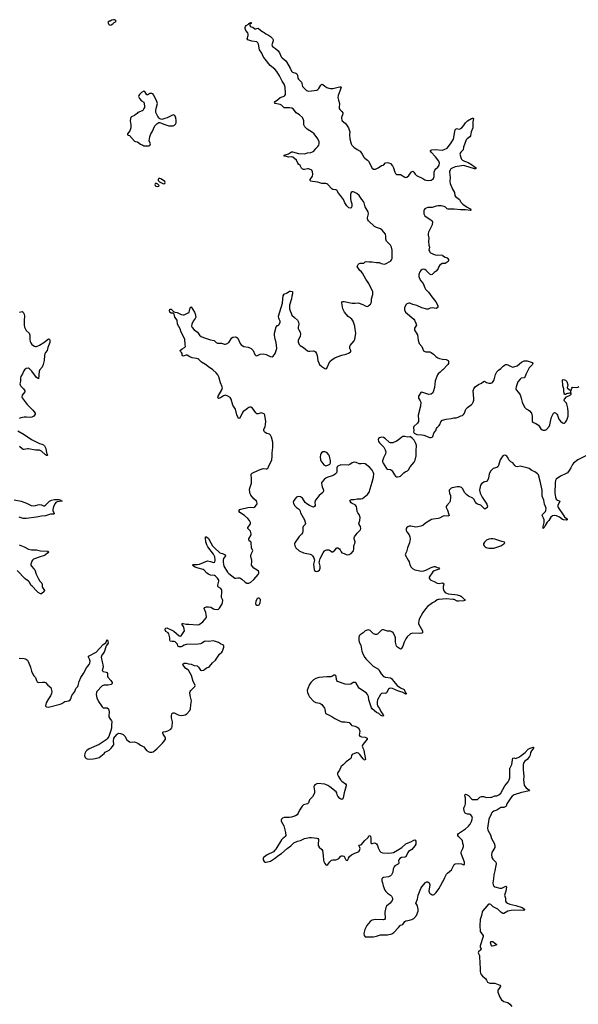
# Model space of a CAD drawing. Header units: inches. Extents: x 2133841 to 2292144, y 758099 to 915581.
# Tile 55 of 80: x 2191639 to 2202682, y 875312 to 894765. Entities that reach past the tile are written whole.
import ezdxf

# ---------------------------------------------------------------- set-up
doc = ezdxf.new("R2010")
doc.units = ezdxf.units.IN
doc.header["$MEASUREMENT"] = 0
for name, color, linetype in [('C1897', 7, 'Continuous'), ('C1898', 7, 'Continuous'), ('C1899', 7, 'Continuous'), ('C2807', 7, 'Continuous'), ('C2808', 7, 'Continuous'), ('C2809', 7, 'Continuous')]:
    doc.layers.add(name, color=color, linetype=linetype)

msp = doc.modelspace()

# ---------------------------------------------------------------- linework, layer by layer
at = {"layer": 'C1897', "color": 6, "elevation": 300}
msp.add_lwpolyline([(2197989, 880000), (2197963, 879937), (2197927, 879890), (2197921, 879870), (2197922, 879850), (2197939, 879810), (2197980, 879750), (2198010, 879720), (2198082, 879670), (2198093, 879650), (2198095, 879630), (2198052, 879490), (2198035, 879390), (2198030, 879375), (2198010, 879359), (2197990, 879363), (2197970, 879377), (2197930, 879424), (2197915, 879450), (2197907, 879490), (2197896, 879510), (2197770, 879611), (2197730, 879638), (2197670, 879661), (2197532, 879672), (2197510, 879669), (2197473, 879650), (2197459, 879630), (2197454, 879610), (2197466, 879530), (2197464, 879490), (2197458, 879470), (2197425, 879410), (2197371, 879349), (2197346, 879290), (2197330, 879270), (2197249, 879251), (2197222, 879230), (2197167, 879150), (2197147, 879090), (2197124, 879056), (2197090, 879033), (2197010, 879009), (2196970, 879004), (2196910, 879006), (2196870, 879000), (2196833, 878987), (2196813, 878970), (2196806, 878950), (2196809, 878930), (2196861, 878841), (2196895, 878710), (2196898, 878650), (2196890, 878630), (2196870, 878610), (2196846, 878594), (2196817, 878563), (2196703, 878377), (2196685, 878355), (2196653, 878327), (2196530, 878264), (2196476, 878224), (2196461, 878210), (2196452, 878190), (2196450, 878170), (2196470, 878133), (2196490, 878122), (2196510, 878120), (2196597, 878143), (2196678, 878190), (2196761, 878259), (2196812, 878290), (2196927, 878390), (2196999, 878441), (2197037, 878483), (2197060, 878500), (2197130, 878534), (2197190, 878549), (2197270, 878586), (2197370, 878605), (2197410, 878606), (2197510, 878595), (2197530, 878589), (2197546, 878570), (2197548, 878550), (2197536, 878490), (2197538, 878450), (2197557, 878417), (2197610, 878370), (2197622, 878350), (2197636, 878250), (2197643, 878163), (2197650, 878131), (2197670, 878091), (2197690, 878071), (2197710, 878062), (2197730, 878073), (2197772, 878130), (2197803, 878157), (2197830, 878168), (2197890, 878167), (2197910, 878174), (2197945, 878195), (2197990, 878237), (2198010, 878246), (2198030, 878247), (2198050, 878238), (2198062, 878222), (2198085, 878165), (2198090, 878159), (2198110, 878156), (2198130, 878174), (2198141, 878199), (2198161, 878230), (2198196, 878264), (2198250, 878295), (2198330, 878324), (2198350, 878340), (2198366, 878370), (2198368, 878390), (2198366, 878410), (2198346, 878450), (2198350, 878459), (2198390, 878461), (2198459, 878550), (2198519, 878601), (2198550, 878646), (2198570, 878638), (2198572, 878632), (2198582, 878582), (2198582, 878510), (2198590, 878491), (2198610, 878491), (2198650, 878501), (2198670, 878498), (2198690, 878484), (2198710, 878453), (2198725, 878405), (2198757, 878337), (2198777, 878317), (2198810, 878306), (2198922, 878298), (2198990, 878302), (2199030, 878313), (2199110, 878356), (2199195, 878410), (2199274, 878486), (2199385, 878530), (2199430, 878556), (2199450, 878559), (2199455, 878556), (2199470, 878536), (2199473, 878510), (2199467, 878473), (2199450, 878441), (2199388, 878372), (2199322, 878330), (2199309, 878310), (2199271, 878229), (2199250, 878217), (2199187, 878210), (2199153, 878190), (2199134, 878170), (2199126, 878150), (2199131, 878110), (2199126, 878090), (2199106, 878074), (2199057, 878050), (2199039, 878030), (2199024, 877990), (2199014, 877926), (2198990, 877873), (2198971, 877850), (2198930, 877832), (2198830, 877816), (2198814, 877806), (2198801, 877790), (2198798, 877770), (2198801, 877750), (2198814, 877710), (2198825, 877650), (2198860, 877570), (2198880, 877540), (2198909, 877509), (2198966, 877470), (2198987, 877450), (2199010, 877410), (2199010, 877384), (2198999, 877361), (2198961, 877310), (2198890, 877250), (2198876, 877224), (2198860, 877130), (2198862, 877010), (2198853, 876990), (2198830, 876979), (2198670, 876986), (2198608, 876972), (2198570, 876950), (2198500, 876870), (2198462, 876790), (2198443, 876710), (2198447, 876670), (2198470, 876647), (2198490, 876643), (2198630, 876645), (2198690, 876656), (2198770, 876682), (2198910, 876685), (2198995, 876705), (2199038, 876730), (2199130, 876830), (2199159, 876870), (2199170, 876879), (2199210, 876891), (2199250, 876947), (2199270, 876963), (2199310, 876967), (2199390, 876988), (2199429, 877010), (2199481, 877070), (2199514, 877150), (2199516, 877190), (2199505, 877250), (2199498, 877270), (2199473, 877310), (2199502, 877390), (2199517, 877470), (2199570, 877599), (2199590, 877635), (2199662, 877718), (2199690, 877732), (2199710, 877732), (2199734, 877714), (2199743, 877690), (2199744, 877670), (2199730, 877550), (2199735, 877530), (2199750, 877501), (2199770, 877486), (2199790, 877478), (2199810, 877477), (2199830, 877484), (2199870, 877523), (2199925, 877595), (2200000, 877725)], dxfattribs=at)
at = {"layer": 'C1898', "color": 6, "elevation": 300}
for points in [[(2191630, 882152), (2191730, 882146), (2191756, 882136), (2191790, 882109), (2191805, 882085), (2191852, 881972), (2191875, 881895), (2191904, 881824), (2191919, 881799), (2191948, 881768), (2191968, 881708), (2191983, 881683), (2192010, 881671), (2192090, 881678), (2192130, 881674), (2192147, 881667), (2192197, 881617), (2192253, 881573), (2192274, 881490), (2192270, 881450), (2192251, 881409), (2192208, 881350), (2192159, 881270), (2192150, 881210), (2192157, 881197), (2192170, 881187), (2192210, 881184), (2192438, 881242), (2192470, 881254), (2192530, 881293), (2192610, 881309), (2192634, 881326), (2192648, 881350), (2192669, 881411), (2192726, 881494), (2192747, 881553), (2192785, 881590), (2192798, 881610), (2192816, 881690), (2192845, 881770), (2192902, 881850), (2192961, 881959), (2193010, 882023), (2193025, 882050), (2193030, 882090), (2193020, 882130), (2193001, 882170), (2193002, 882190), (2193150, 882268), (2193290, 882421), (2193343, 882457), (2193370, 882519), (2193381, 882490), (2193385, 882450), (2193376, 882430), (2193346, 882394), (2193312, 882268), (2193264, 882210), (2193251, 882170), (2193287, 881987), (2193288, 881970), (2193272, 881910), (2193289, 881889), (2193350, 881875), (2193365, 881865), (2193374, 881850), (2193373, 881793), (2193378, 881778), (2193440, 881710), (2193464, 881670), (2193466, 881650), (2193444, 881630), (2193390, 881615), (2193310, 881618), (2193270, 881607), (2193162, 881490), (2193154, 881470), (2193152, 881430), (2193163, 881370), (2193195, 881295), (2193269, 881189), (2193290, 881173), (2193367, 881167), (2193394, 881150), (2193406, 881090), (2193400, 881010), (2193404, 880990), (2193419, 880959), (2193456, 880916), (2193461, 880901), (2193452, 880830), (2193452, 880770), (2193440, 880720), (2193398, 880602), (2193370, 880556), (2193350, 880536), (2193213, 880447), (2193010, 880359), (2192967, 880330), (2192947, 880310), (2192927, 880270), (2192922, 880230), (2192931, 880191), (2192951, 880170), (2192970, 880163), (2193010, 880158), (2193090, 880161), (2193130, 880166), (2193210, 880188), (2193309, 880270), (2193330, 880293), (2193410, 880334), (2193450, 880371), (2193495, 880430), (2193499, 880450), (2193493, 880510), (2193501, 880570), (2193556, 880644), (2193570, 880657), (2193590, 880666), (2193630, 880665), (2193670, 880651), (2193683, 880643), (2193718, 880610), (2193757, 880537), (2193810, 880498), (2193830, 880494), (2193910, 880496), (2193973, 880470), (2194029, 880429), (2194090, 880396), (2194114, 880374), (2194147, 880330), (2194190, 880302), (2194210, 880295), (2194250, 880293), (2194277, 880303), (2194310, 880324), (2194350, 880358), (2194462, 880470), (2194495, 880510), (2194520, 880550), (2194522, 880570), (2194516, 880590), (2194475, 880650), (2194467, 880670), (2194469, 880691), (2194483, 880697), (2194530, 880703), (2194570, 880713), (2194624, 880750), (2194646, 880774), (2194656, 880804), (2194662, 880890), (2194643, 880970), (2194642, 881010), (2194649, 881051), (2194658, 881062), (2194670, 881074), (2194690, 881070), (2194770, 881031), (2194797, 881023), (2194830, 881020), (2194877, 881023), (2194910, 881033), (2194940, 881050), (2195000, 881120), (2195014, 881150), (2195021, 881230), (2195036, 881310), (2195010, 881415), (2195004, 881470), (2195010, 881490), (2195024, 881510), (2195099, 881590), (2195107, 881610), (2195104, 881630), (2195069, 881689), (2195033, 881810), (2195010, 881857), (2194973, 881913), (2194925, 881950), (2194886, 881990), (2194870, 882010), (2194863, 882030), (2194889, 882050), (2194927, 882053), (2194978, 882038), (2195030, 882031), (2195090, 882006), (2195150, 882000), (2195176, 881976), (2195216, 881916), (2195230, 881907), (2195270, 881913), (2195294, 881926), (2195330, 881957), (2195370, 881973), (2195392, 881988), (2195450, 882060), (2195510, 882112), (2195588, 882232), (2195633, 882267), (2195651, 882289), (2195673, 882370), (2195675, 882390), (2195668, 882410), (2195610, 882435), (2195570, 882459), (2195490, 882490), (2195472, 882492), (2195370, 882482), (2195310, 882486), (2195290, 882481), (2195242, 882450), (2195210, 882436), (2195169, 882429), (2194930, 882419), (2194890, 882408), (2194854, 882386), (2194830, 882376), (2194790, 882372), (2194767, 882387), (2194757, 882430), (2194710, 882476), (2194690, 882481), (2194650, 882477), (2194614, 882490), (2194606, 882510), (2194608, 882550), (2194584, 882630), (2194571, 882651), (2194530, 882680), (2194513, 882710), (2194515, 882730), (2194522, 882738), (2194530, 882745), (2194550, 882748), (2194633, 882713), (2194684, 882684), (2194790, 882595), (2194810, 882588), (2194830, 882594), (2194847, 882610), (2194895, 882690), (2194893, 882730), (2194874, 882774), (2194851, 882810), (2194850, 882833), (2194870, 882837), (2194930, 882825), (2194984, 882824), (2195150, 882807), (2195190, 882818), (2195260, 882870), (2195322, 882950), (2195331, 882969), (2195328, 883012), (2195319, 883050), (2195284, 883130), (2195292, 883150), (2195333, 883167), (2195372, 883168), (2195416, 883156), (2195470, 883123), (2195490, 883116), (2195549, 883111), (2195570, 883120), (2195590, 883140), (2195633, 883210), (2195647, 883250), (2195652, 883290), (2195649, 883310), (2195630, 883350), (2195625, 883370), (2195636, 883450), (2195632, 883490), (2195627, 883510), (2195612, 883530), (2195571, 883551), (2195556, 883570), (2195556, 883590), (2195578, 883670), (2195573, 883690), (2195550, 883732), (2195510, 883774), (2195490, 883784), (2195410, 883794), (2195368, 883810), (2195338, 883830), (2195288, 883888), (2195264, 883904), (2195167, 883927), (2195110, 883948), (2195073, 883970), (2195053, 883990), (2195070, 884000), (2195150, 884001), (2195191, 884009), (2195350, 884073), (2195410, 884062), (2195470, 884040), (2195490, 884045), (2195495, 884050), (2195504, 884090), (2195494, 884154), (2195468, 884208), (2195361, 884350), (2195339, 884390), (2195321, 884450), (2195309, 884530), (2195312, 884548), (2195330, 884551), (2195370, 884514), (2195416, 884430), (2195453, 884373), (2195500, 884320), (2195583, 884243), (2195595, 884235), (2195650, 884219), (2195704, 884190), (2195708, 884170), (2195670, 884120), (2195659, 884090), (2195659, 884050), (2195677, 883970), (2195747, 883850), (2195770, 883822), (2195890, 883730), (2195910, 883730), (2195950, 883739), (2195990, 883736), (2196032, 883710), (2196095, 883650), (2196130, 883636), (2196170, 883633), (2196210, 883652), (2196270, 883703), (2196350, 883803), (2196364, 883830), (2196366, 883850), (2196357, 883870), (2196332, 883892), (2196266, 883926), (2196239, 883959), (2196222, 883990), (2196220, 884010), (2196230, 884050), (2196231, 884089), (2196209, 884150), (2196207, 884170), (2196215, 884205), (2196245, 884270), (2196219, 884330), (2196216, 884436), (2196209, 884450), (2196178, 884470), (2196167, 884490), (2196171, 884510), (2196215, 884590), (2196216, 884610), (2196199, 884659), (2196150, 884710), (2196151, 884730), (2196195, 884790), (2196203, 884810), (2196203, 884830), (2196184, 884870), (2196150, 884910), (2196086, 884970), (2195993, 885030), (2195975, 885050), (2195975, 885070), (2195990, 885086), (2196010, 885097), (2196150, 885129), (2196193, 885133), (2196270, 885127), (2196290, 885142), (2196324, 885190), (2196333, 885210), (2196330, 885235), (2196320, 885250), (2196270, 885298), (2196211, 885371), (2196196, 885396), (2196186, 885430), (2196184, 885490), (2196223, 885610), (2196221, 885710), (2196214, 885770), (2196217, 885783), (2196237, 885803), (2196357, 885863), (2196430, 885893), (2196450, 885897), (2196510, 885890), (2196530, 885894), (2196549, 885911), (2196560, 885930), (2196620, 886070), (2196627, 886133), (2196629, 886210), (2196646, 886310), (2196644, 886416), (2196617, 886517), (2196598, 886558), (2196575, 886575), (2196525, 886590), (2196490, 886610), (2196472, 886630), (2196467, 886647), (2196468, 886670), (2196492, 886730), (2196501, 886770), (2196503, 886830), (2196487, 886950), (2196470, 886977), (2196430, 886994), (2196410, 886995), (2196350, 886975), (2196330, 886981), (2196310, 886996), (2196243, 887090), (2196210, 887111), (2196190, 887112), (2196170, 887106), (2196150, 887092), (2196110, 887056), (2196058, 887022), (2196035, 886990), (2195990, 886892), (2195970, 886884), (2195950, 886912), (2195930, 886956), (2195906, 887070), (2195853, 887150), (2195817, 887270), (2195798, 887298), (2195754, 887330), (2195710, 887344), (2195690, 887342), (2195670, 887332), (2195610, 887292), (2195570, 887284), (2195560, 887290), (2195557, 887310), (2195562, 887330), (2195634, 887450), (2195644, 887470), (2195647, 887490), (2195644, 887510), (2195608, 887588), (2195578, 887710), (2195555, 887750), (2195523, 887790), (2195457, 887850), (2195370, 887906), (2195310, 887955), (2195230, 888001), (2195182, 888050), (2195163, 888063), (2195132, 888072), (2195050, 888082), (2195003, 888103), (2194950, 888136), (2194930, 888139), (2194870, 888119), (2194848, 888128), (2194849, 888170), (2194839, 888190), (2194815, 888210), (2194811, 888230), (2194850, 888264), (2194898, 888290), (2194915, 888310), (2194908, 888350), (2194901, 888450), (2194866, 888530), (2194831, 888591), (2194810, 888656), (2194756, 888750), (2194751, 888830), (2194703, 888890), (2194690, 888950), (2194670, 888964), (2194630, 888966), (2194610, 888989), (2194603, 889010), (2194610, 889047), (2194630, 889043), (2194678, 888998), (2194705, 888985), (2194750, 888977), (2194830, 888944), (2194870, 888936), (2194890, 888936), (2194967, 888973), (2194987, 888990), (2194996, 889010), (2195008, 889070), (2195030, 889095), (2195097, 888990), (2195110, 888956), (2195120, 888890), (2195110, 888861), (2195068, 888810), (2195043, 888750), (2195037, 888710), (2195050, 888683), (2195090, 888637), (2195151, 888591), (2195192, 888530), (2195226, 888506), (2195270, 888487), (2195410, 888442), (2195484, 888430), (2195524, 888390), (2195550, 888377), (2195630, 888373), (2195690, 888355), (2195710, 888354), (2195730, 888358), (2195770, 888389), (2195830, 888478), (2195850, 888495), (2195903, 888497), (2195928, 888492), (2195951, 888470), (2195996, 888370), (2196019, 888339), (2196070, 888310), (2196156, 888296), (2196215, 888270), (2196252, 888232), (2196290, 888151), (2196310, 888128), (2196330, 888126), (2196390, 888160), (2196450, 888165), (2196510, 888153), (2196590, 888110), (2196630, 888105), (2196650, 888117), (2196690, 888173), (2196722, 888270), (2196710, 888390), (2196692, 888452), (2196679, 888530), (2196678, 888570), (2196710, 888697), (2196730, 888721), (2196750, 888724), (2196770, 888741), (2196790, 888790), (2196791, 888810), (2196768, 888848), (2196760, 888870), (2196754, 888910), (2196835, 889165), (2196838, 889250), (2196850, 889310), (2196870, 889344), (2196929, 889371), (2196950, 889390), (2196970, 889401), (2196990, 889404), (2197030, 889396), (2197030, 889350), (2197017, 889303), (2197010, 889249), (2196975, 889125), (2196971, 889090), (2196973, 889050), (2196983, 889010), (2197004, 888970), (2197018, 888930), (2197070, 888879), (2197130, 888830), (2197149, 888790), (2197156, 888750), (2197145, 888690), (2197145, 888665), (2197155, 888635), (2197181, 888590), (2197190, 888550), (2197184, 888510), (2197147, 888430), (2197147, 888390), (2197154, 888370), (2197165, 888350), (2197185, 888330), (2197250, 888290), (2197330, 888224), (2197350, 888216), (2197375, 888215), (2197450, 888220), (2197470, 888215), (2197484, 888204), (2197506, 888170), (2197520, 888130), (2197534, 888034), (2197550, 887986), (2197568, 887950), (2197610, 887911), (2197670, 887871), (2197690, 887866), (2197710, 887881), (2197773, 888010), (2197818, 888050), (2197870, 888084), (2197916, 888104), (2198010, 888140), (2198090, 888157), (2198154, 888186), (2198177, 888203), (2198183, 888210), (2198184, 888230), (2198167, 888270), (2198167, 888313), (2198174, 888330), (2198250, 888419), (2198265, 888450), (2198287, 888573), (2198270, 888650), (2198263, 888710), (2198239, 888790), (2198231, 888811), (2198203, 888850), (2198175, 888875), (2198130, 888902), (2198057, 888990), (2198028, 889050), (2198007, 889173), (2198008, 889192), (2198030, 889200), (2198050, 889199), (2198210, 889166), (2198270, 889167), (2198330, 889174), (2198421, 889141), (2198470, 889109), (2198510, 889100), (2198530, 889106), (2198550, 889122), (2198572, 889148), (2198586, 889174), (2198591, 889190), (2198592, 889250), (2198621, 889339), (2198622, 889370), (2198617, 889397), (2198578, 889470), (2198543, 889550), (2198479, 889639), (2198417, 889757), (2198390, 889788), (2198361, 889810), (2198321, 889870), (2198313, 889890), (2198329, 889930), (2198352, 889948), (2198370, 889956), (2198430, 889954), (2198443, 889957), (2198470, 889981), (2198490, 889989), (2198550, 889979), (2198610, 889979), (2198690, 889966), (2198745, 889965), (2198785, 889950), (2198850, 889938), (2198870, 889943), (2198967, 889993), (2198973, 890000)], [(2200000, 889951), (2199990, 889951), (2199943, 889917), (2199922, 889890), (2199912, 889850), (2199901, 889830), (2199870, 889797), (2199830, 889770), (2199790, 889729), (2199770, 889727), (2199750, 889735), (2199677, 889810), (2199650, 889829), (2199630, 889834), (2199592, 889828), (2199568, 889812), (2199550, 889786), (2199532, 889730), (2199527, 889690), (2199540, 889650), (2199570, 889606), (2199618, 889550), (2199646, 889470), (2199662, 889442), (2199721, 889381), (2199784, 889290), (2199863, 889190), (2199895, 889130), (2199903, 889110), (2199904, 889090), (2199891, 889070), (2199870, 889061), (2199790, 889074), (2199754, 889066), (2199712, 889048), (2199690, 889046), (2199590, 889071), (2199490, 889117), (2199410, 889137), (2199350, 889162), (2199330, 889164), (2199290, 889152), (2199279, 889141), (2199269, 889129), (2199248, 889070), (2199247, 889030), (2199268, 888990), (2199429, 888849), (2199446, 888826), (2199473, 888770), (2199483, 888730), (2199454, 888690), (2199445, 888670), (2199445, 888630), (2199500, 888540), (2199515, 888435), (2199526, 888390), (2199536, 888370), (2199589, 888310), (2199624, 888224), (2199647, 888207), (2199670, 888201), (2199730, 888205), (2199750, 888200), (2199770, 888190), (2199816, 888156), (2199863, 888110), (2199903, 888083), (2199938, 888070), (2200000, 888061)], [(2191632, 888988), (2191690, 888997), (2191710, 888990), (2191729, 888949), (2191737, 888910), (2191726, 888830), (2191724, 888730), (2191731, 888690), (2191765, 888625), (2191825, 888570), (2191835, 888555), (2191841, 888530), (2191839, 888450), (2191846, 888406), (2191858, 888378), (2191879, 888350), (2191896, 888336), (2191930, 888314), (2191950, 888308), (2191970, 888310), (2192030, 888337), (2192113, 888387), (2192210, 888458), (2192230, 888456), (2192237, 888430), (2192234, 888390), (2192196, 888290), (2192185, 888230), (2192149, 888191), (2192136, 888164), (2192130, 888130), (2192125, 888030), (2192105, 887955), (2192080, 887900), (2192030, 887841), (2192021, 887819), (2192012, 887668), (2191970, 887694), (2191880, 887820), (2191831, 887870), (2191810, 887878), (2191770, 887873), (2191735, 887850), (2191721, 887830), (2191697, 887770), (2191663, 887717), (2191657, 887690), (2191655, 887630), (2191645, 887590), (2191644, 887570), (2191649, 887550), (2191664, 887524), (2191713, 887470), (2191740, 887430), (2191739, 887410), (2191690, 887346), (2191684, 887310), (2191690, 887294), (2191785, 887165), (2191899, 887050), (2191947, 886990), (2191944, 886970), (2191918, 886930), (2191877, 886910), (2191830, 886904), (2191771, 886911), (2191730, 886910), (2191661, 886899), (2191630, 886887)], [(2200000, 887846), (2199950, 887800), (2199911, 887770), (2199895, 887750), (2199852, 887630), (2199841, 887499), (2199822, 887430), (2199804, 887396), (2199770, 887368), (2199730, 887359), (2199670, 887382), (2199590, 887404), (2199570, 887397), (2199533, 887347), (2199525, 887330), (2199524, 887290), (2199556, 887236), (2199566, 887210), (2199565, 887130), (2199515, 886950), (2199514, 886930), (2199525, 886870), (2199525, 886830), (2199504, 886796), (2199433, 886730), (2199424, 886710), (2199428, 886652), (2199425, 886625), (2199438, 886598), (2199448, 886588), (2199490, 886570), (2199590, 886565), (2199630, 886557), (2199750, 886512), (2199770, 886510), (2199790, 886516), (2199808, 886532), (2199826, 886594), (2199863, 886650), (2199879, 886690), (2199892, 886710), (2199932, 886750), (2199944, 886770), (2199961, 886819), (2199990, 886850), (2200000, 886853)], [(2191602, 886642), (2191730, 886573), (2191870, 886470), (2192030, 886393), (2192079, 886379), (2192107, 886367), (2192126, 886346), (2192155, 886295), (2192170, 886210), (2192181, 886181), (2192191, 886170), (2192190, 886162), (2192183, 886157), (2192170, 886157), (2192150, 886169), (2192070, 886239), (2192030, 886258), (2191950, 886263), (2191810, 886287), (2191790, 886286), (2191730, 886273), (2191710, 886275), (2191686, 886286), (2191635, 886335)], [(2191530, 885281), (2191670, 885255), (2191775, 885215), (2191866, 885170), (2191910, 885162), (2191950, 885166), (2191997, 885183), (2192030, 885186), (2192070, 885178), (2192110, 885163), (2192130, 885161), (2192150, 885173), (2192184, 885210), (2192231, 885250), (2192270, 885271), (2192328, 885288), (2192410, 885288), (2192454, 885270), (2192458, 885258), (2192476, 885250), (2192379, 885241), (2192353, 885227), (2192338, 885210), (2192310, 885150), (2192291, 885090), (2192293, 885070), (2192322, 885010), (2192319, 885001), (2192310, 884994), (2192250, 884999), (2192150, 884963), (2192070, 884959), (2191970, 884936), (2191770, 884909), (2191710, 884910), (2191630, 884937)], [(2200000, 884952), (2199940, 884920), (2199911, 884909), (2199810, 884899), (2199778, 884890), (2199662, 884818), (2199606, 884774), (2199570, 884758), (2199510, 884743), (2199470, 884740), (2199370, 884760), (2199341, 884759), (2199310, 884747), (2199293, 884730), (2199282, 884710), (2199279, 884690), (2199282, 884670), (2199293, 884650), (2199339, 884590), (2199351, 884551), (2199357, 884510), (2199343, 884430), (2199306, 884334), (2199287, 884253), (2199264, 884210), (2199261, 884190), (2199321, 884090), (2199335, 884055), (2199352, 883992), (2199376, 883950), (2199404, 883924), (2199450, 883899), (2199550, 883875), (2199590, 883871), (2199630, 883875), (2199670, 883887), (2199770, 883941), (2199830, 883963), (2199850, 883959), (2199890, 883939), (2199933, 883933), (2199936, 883930), (2199926, 883910), (2199890, 883893), (2199850, 883886), (2199830, 883877), (2199806, 883854), (2199736, 883750), (2199734, 883730), (2199745, 883710), (2199769, 883689), (2199830, 883668), (2199892, 883632), (2199928, 883628), (2199990, 883637), (2200000, 883636)], [(2191630, 884388), (2191730, 884349), (2191810, 884306), (2191870, 884289), (2191970, 884293), (2192050, 884272), (2192188, 884268), (2192204, 884264), (2192211, 884250), (2192196, 884230), (2192150, 884190), (2192130, 884179), (2192044, 884156), (2191913, 884107), (2191895, 884090), (2191882, 884070), (2191863, 884030), (2191859, 884010), (2191862, 883990), (2191872, 883970), (2191919, 883919), (2191935, 883895), (2191965, 883810), (2192010, 883716), (2192039, 883670), (2192079, 883630), (2192086, 883610), (2192083, 883563), (2192087, 883550), (2192126, 883490), (2192123, 883470), (2192070, 883419), (2192050, 883419), (2192002, 883450), (2191970, 883480), (2191893, 883570), (2191856, 883596), (2191830, 883650), (2191815, 883670), (2191750, 883716), (2191590, 883882)], [(2200000, 883317), (2199928, 883312), (2199910, 883310), (2199890, 883301), (2199852, 883268), (2199797, 883243), (2199770, 883225), (2199701, 883170), (2199670, 883135), (2199610, 883050), (2199539, 882921), (2199526, 882890), (2199521, 882850), (2199524, 882830), (2199599, 882690), (2199604, 882670), (2199599, 882650), (2199590, 882643), (2199550, 882640), (2199410, 882647), (2199364, 882630), (2199298, 882570), (2199270, 882533), (2199239, 882470), (2199211, 882389), (2199183, 882337), (2199170, 882330), (2199106, 882366), (2199088, 882388), (2199069, 882470), (2199065, 882550), (2199052, 882592), (2199021, 882650), (2198996, 882670), (2198970, 882682), (2198950, 882687), (2198910, 882687), (2198833, 882713), (2198810, 882713), (2198790, 882704), (2198745, 882655), (2198710, 882627), (2198690, 882616), (2198670, 882616), (2198650, 882622), (2198634, 882634), (2198590, 882681), (2198570, 882695), (2198550, 882707), (2198530, 882710), (2198490, 882700), (2198470, 882690), (2198430, 882650), (2198368, 882612), (2198349, 882590), (2198342, 882558), (2198341, 882510), (2198353, 882470), (2198380, 882410), (2198401, 882290), (2198430, 882223), (2198464, 882164), (2198489, 882130), (2198628, 881990), (2198731, 881931), (2198747, 881910), (2198783, 881843), (2198831, 881791), (2198870, 881773), (2198970, 881761), (2198992, 881752), (2199030, 881696), (2199102, 881610), (2199170, 881562), (2199238, 881530), (2199261, 881481), (2199286, 881450), (2199278, 881442), (2199270, 881441), (2199199, 881479), (2199130, 881496), (2199010, 881553), (2198970, 881561), (2198950, 881555), (2198930, 881538), (2198890, 881466), (2198870, 881455), (2198810, 881457), (2198789, 881451), (2198771, 881430), (2198713, 881330), (2198705, 881290), (2198704, 881244), (2198712, 881210), (2198755, 881155), (2198779, 881099), (2198823, 881030), (2198830, 881010), (2198814, 881006), (2198770, 881028), (2198736, 881056), (2198690, 881076), (2198604, 881150), (2198592, 881172), (2198567, 881247), (2198543, 881330), (2198534, 881394), (2198516, 881436), (2198498, 881458), (2198470, 881481), (2198354, 881554), (2198336, 881576), (2198290, 881657), (2198270, 881672), (2198250, 881673), (2198230, 881668), (2198183, 881637), (2198130, 881628), (2198070, 881639), (2197941, 881681), (2197923, 881690), (2197908, 881708), (2197902, 881730), (2197898, 881790), (2197890, 881805), (2197870, 881817), (2197850, 881814), (2197811, 881789), (2197790, 881782), (2197710, 881783), (2197550, 881767), (2197490, 881751), (2197450, 881726), (2197395, 881670), (2197370, 881630), (2197332, 881550), (2197325, 881510), (2197329, 881470), (2197345, 881425), (2197366, 881386), (2197453, 881293), (2197490, 881278), (2197570, 881260), (2197592, 881252), (2197610, 881237), (2197665, 881165), (2197672, 881150), (2197676, 881090), (2197687, 881067), (2197705, 881050), (2197810, 880997), (2197870, 880956), (2197990, 880901), (2198010, 880893), (2198070, 880896), (2198150, 880880), (2198165, 880870), (2198190, 880833), (2198204, 880824), (2198268, 880808), (2198310, 880790), (2198333, 880773), (2198350, 880750), (2198364, 880710), (2198350, 880630), (2198362, 880610), (2198398, 880598), (2198471, 880590), (2198509, 880570), (2198505, 880550), (2198428, 880450), (2198416, 880430), (2198411, 880410), (2198415, 880390), (2198436, 880356), (2198445, 880330), (2198478, 880150), (2198470, 880137), (2198450, 880144), (2198430, 880160), (2198362, 880250), (2198335, 880275), (2198310, 880282), (2198290, 880279), (2198212, 880250), (2198196, 880230), (2198190, 880190), (2198182, 880170), (2198166, 880154), (2198090, 880104), (2198035, 880045), (2197990, 880003), (2197989, 880000)]]:
    msp.add_lwpolyline(points, dxfattribs=at)
for points in [[(2199250, 886532), (2199210, 886530), (2199190, 886518), (2199122, 886458), (2199090, 886438), (2199013, 886407), (2198970, 886405), (2198948, 886410), (2198866, 886490), (2198831, 886510), (2198790, 886517), (2198750, 886506), (2198730, 886490), (2198724, 886470), (2198732, 886430), (2198750, 886404), (2198840, 886320), (2198866, 886270), (2198876, 886230), (2198873, 886190), (2198829, 886110), (2198809, 886050), (2198810, 886030), (2198821, 886001), (2198890, 885901), (2198910, 885887), (2198970, 885876), (2198990, 885865), (2199010, 885841), (2199047, 885770), (2199070, 885744), (2199090, 885736), (2199110, 885735), (2199150, 885740), (2199170, 885749), (2199231, 885810), (2199261, 885830), (2199308, 885852), (2199328, 885870), (2199355, 885930), (2199436, 886024), (2199458, 886062), (2199479, 886150), (2199476, 886250), (2199480, 886350), (2199471, 886391), (2199440, 886460), (2199400, 886500), (2199362, 886522), (2199350, 886525), (2199310, 886517)], [(2197630, 886229), (2197602, 886210), (2197589, 886190), (2197584, 886170), (2197581, 886130), (2197587, 886070), (2197593, 886050), (2197650, 885972), (2197662, 885962), (2197690, 885953), (2197730, 885962), (2197773, 885987), (2197785, 886010), (2197783, 886050), (2197762, 886142), (2197748, 886168), (2197710, 886212), (2197670, 886229)], [(2198250, 886022), (2198211, 886009), (2198162, 885978), (2198130, 885967), (2197990, 885971), (2197930, 885947), (2197913, 885930), (2197907, 885913), (2197906, 885830), (2197899, 885810), (2197884, 885790), (2197851, 885769), (2197794, 885746), (2197730, 885729), (2197690, 885710), (2197658, 885682), (2197615, 885630), (2197608, 885610), (2197610, 885570), (2197618, 885538), (2197641, 885490), (2197645, 885470), (2197644, 885450), (2197630, 885426), (2197558, 885362), (2197488, 885272), (2197475, 885230), (2197477, 885170), (2197470, 885145), (2197450, 885137), (2197430, 885139), (2197365, 885165), (2197317, 885197), (2197284, 885224), (2197231, 885310), (2197190, 885337), (2197150, 885342), (2197110, 885332), (2197075, 885290), (2197052, 885250), (2197048, 885230), (2197051, 885210), (2197078, 885158), (2197110, 885127), (2197150, 885104), (2197176, 885076), (2197190, 885023), (2197270, 884882), (2197289, 884810), (2197280, 884790), (2197241, 884750), (2197233, 884730), (2197237, 884663), (2197229, 884630), (2197210, 884601), (2197165, 884555), (2197079, 884430), (2197073, 884410), (2197078, 884370), (2197100, 884330), (2197162, 884270), (2197250, 884235), (2197383, 884203), (2197406, 884190), (2197428, 884170), (2197452, 884130), (2197465, 884090), (2197450, 884010), (2197452, 883950), (2197463, 883903), (2197470, 883886), (2197489, 883869), (2197510, 883865), (2197530, 883867), (2197563, 883890), (2197581, 883930), (2197580, 883970), (2197560, 884050), (2197564, 884070), (2197582, 884118), (2197635, 884230), (2197667, 884270), (2197690, 884285), (2197712, 884292), (2197752, 884292), (2197779, 884279), (2197810, 884254), (2197830, 884252), (2197870, 884285), (2197908, 884332), (2197930, 884332), (2197961, 884310), (2197974, 884290), (2197991, 884251), (2198009, 884229), (2198050, 884218), (2198090, 884197), (2198110, 884194), (2198150, 884202), (2198190, 884222), (2198235, 884270), (2198247, 884310), (2198243, 884370), (2198250, 884390), (2198266, 884414), (2198273, 884447), (2198253, 884510), (2198253, 884530), (2198260, 884550), (2198310, 884622), (2198376, 884684), (2198384, 884710), (2198375, 884750), (2198347, 884790), (2198344, 884810), (2198366, 884874), (2198369, 884930), (2198353, 884990), (2198323, 885023), (2198312, 885050), (2198306, 885110), (2198295, 885150), (2198270, 885183), (2198210, 885204), (2198190, 885222), (2198173, 885250), (2198171, 885270), (2198195, 885285), (2198250, 885283), (2198310, 885296), (2198383, 885297), (2198413, 885307), (2198450, 885330), (2198515, 885385), (2198548, 885432), (2198608, 885630), (2198633, 885730), (2198637, 885790), (2198628, 885828), (2198608, 885868), (2198560, 885920), (2198470, 885991), (2198430, 886000), (2198388, 885992), (2198350, 885993), (2198290, 886017)], [(2196350, 883337), (2196332, 883328), (2196325, 883315), (2196308, 883270), (2196301, 883230), (2196310, 883210), (2196330, 883201), (2196350, 883200), (2196370, 883206), (2196387, 883230), (2196394, 883250), (2196400, 883290), (2196398, 883310), (2196381, 883330), (2196370, 883336)]]:
    msp.add_lwpolyline(points, close=True, dxfattribs=at)
at = {"layer": 'C1899', "color": 6, "elevation": 400}
for points in [[(2193490, 894765), (2193463, 894757), (2193430, 894735), (2193405, 894735), (2193392, 894728), (2193382, 894710), (2193385, 894695), (2193403, 894670), (2193430, 894659), (2193450, 894664), (2193479, 894681), (2193509, 894711), (2193546, 894730), (2193538, 894750), (2193510, 894764)], [(2194090, 893353), (2194050, 893329), (2194005, 893290), (2193991, 893270), (2193990, 893250), (2194008, 893210), (2194050, 893159), (2194094, 893134), (2194106, 893066), (2194103, 893030), (2194095, 893010), (2194070, 892974), (2194030, 892949), (2193971, 892929), (2193961, 892910), (2193944, 892896), (2193910, 892874), (2193852, 892848), (2193838, 892830), (2193829, 892810), (2193823, 892770), (2193839, 892690), (2193834, 892626), (2193813, 892567), (2193772, 892510), (2193773, 892493), (2193784, 892484), (2193810, 892478), (2193907, 892367), (2193930, 892357), (2193970, 892351), (2194030, 892303), (2194070, 892283), (2194090, 892275), (2194170, 892271), (2194190, 892271), (2194210, 892278), (2194223, 892310), (2194201, 892370), (2194203, 892410), (2194212, 892450), (2194233, 892507), (2194258, 892550), (2194310, 892670), (2194350, 892710), (2194390, 892731), (2194410, 892731), (2194443, 892723), (2194490, 892701), (2194590, 892668), (2194630, 892665), (2194672, 892668), (2194700, 892681), (2194717, 892703), (2194729, 892730), (2194735, 892770), (2194727, 892830), (2194715, 892855), (2194704, 892870), (2194670, 892886), (2194630, 892869), (2194555, 892825), (2194505, 892815), (2194450, 892795), (2194410, 892808), (2194397, 892817), (2194370, 892855), (2194332, 892930), (2194330, 892969), (2194336, 893010), (2194364, 893110), (2194352, 893150), (2194290, 893275), (2194270, 893299), (2194250, 893305), (2194210, 893304), (2194170, 893281), (2194150, 893282), (2194110, 893349)], [(2194330, 891533), (2194316, 891524), (2194311, 891510), (2194319, 891490), (2194330, 891479), (2194370, 891471), (2194390, 891474), (2194393, 891490), (2194370, 891513)], [(2194410, 891628), (2194392, 891628), (2194381, 891619), (2194374, 891610), (2194379, 891590), (2194402, 891562), (2194470, 891526), (2194490, 891523), (2194510, 891532), (2194514, 891550), (2194507, 891570), (2194484, 891590), (2194430, 891621)]]:
    msp.add_lwpolyline(points, close=True, dxfattribs=at)
at = {"layer": 'C1899', "color": 6, "elevation": 300}
for points in [[(2198973, 890000), (2198990, 890020), (2199001, 890050), (2199005, 890090), (2198999, 890210), (2198991, 890270), (2198970, 890310), (2198907, 890367), (2198889, 890390), (2198878, 890430), (2198880, 890490), (2198868, 890528), (2198803, 890610), (2198770, 890632), (2198690, 890662), (2198650, 890682), (2198534, 890790), (2198519, 890810), (2198514, 890830), (2198515, 890850), (2198536, 890930), (2198529, 890970), (2198470, 891070), (2198448, 891148), (2198437, 891170), (2198401, 891210), (2198366, 891270), (2198350, 891290), (2198303, 891330), (2198250, 891360), (2198230, 891364), (2198210, 891361), (2198192, 891348), (2198179, 891310), (2198176, 891230), (2198185, 891185), (2198205, 891130), (2198207, 891073), (2198190, 891050), (2198170, 891044), (2198148, 891048), (2198130, 891061), (2198107, 891087), (2198067, 891150), (2198042, 891210), (2197982, 891290), (2197939, 891339), (2197910, 891395), (2197890, 891405), (2197830, 891411), (2197810, 891422), (2197730, 891511), (2197710, 891525), (2197690, 891530), (2197609, 891529), (2197530, 891555), (2197426, 891566), (2197394, 891574), (2197382, 891590), (2197382, 891610), (2197425, 891675), (2197436, 891710), (2197430, 891757), (2197411, 891791), (2197370, 891812), (2197350, 891818), (2197330, 891818), (2197270, 891805), (2197247, 891807), (2197220, 891820), (2197209, 891829), (2197182, 891882), (2197150, 891912), (2197138, 891930), (2197109, 891989), (2197038, 892050), (2197014, 892054), (2196951, 892051), (2196910, 892064), (2196865, 892070), (2196870, 892090), (2196950, 892118), (2197010, 892155), (2197030, 892157), (2197150, 892119), (2197270, 892116), (2197330, 892135), (2197397, 892143), (2197430, 892153), (2197452, 892170), (2197490, 892223), (2197530, 892258), (2197550, 892284), (2197559, 892310), (2197556, 892350), (2197532, 892410), (2197457, 892510), (2197430, 892535), (2197324, 892604), (2197274, 892650), (2197255, 892690), (2197256, 892764), (2197252, 892790), (2197229, 892830), (2197170, 892884), (2197107, 892927), (2197050, 892999), (2197017, 893017), (2196970, 893027), (2196890, 893023), (2196870, 893026), (2196814, 893074), (2196790, 893087), (2196690, 893110), (2196675, 893130), (2196687, 893150), (2196738, 893182), (2196790, 893231), (2196850, 893247), (2196870, 893256), (2196883, 893270), (2196892, 893288), (2196895, 893310), (2196887, 893430), (2196865, 893490), (2196826, 893550), (2196776, 893656), (2196722, 893742), (2196685, 893785), (2196590, 893862), (2196490, 893983), (2196450, 894039), (2196424, 894104), (2196381, 894170), (2196362, 894282), (2196349, 894309), (2196325, 894325), (2196230, 894342), (2196150, 894368), (2196133, 894390), (2196157, 894450), (2196157, 894477), (2196146, 894506), (2196109, 894550), (2196099, 894590), (2196099, 894610), (2196104, 894630), (2196119, 894650), (2196163, 894677), (2196170, 894691), (2196198, 894702), (2196210, 894712), (2196214, 894710), (2196212, 894690), (2196198, 894682), (2196191, 894669), (2196191, 894650), (2196201, 894630), (2196210, 894624), (2196250, 894618), (2196290, 894587), (2196310, 894585), (2196330, 894594), (2196350, 894596), (2196396, 894556), (2196443, 894523), (2196470, 894510), (2196503, 894483), (2196558, 894458), (2196595, 894435), (2196636, 894396), (2196648, 894370), (2196650, 894350), (2196626, 894270), (2196635, 894235), (2196698, 894198), (2196750, 894148), (2196774, 894110), (2196811, 894030), (2196828, 894010), (2196900, 893950), (2196916, 893930), (2196987, 893810), (2197014, 893750), (2197031, 893731), (2197101, 893710), (2197116, 893696), (2197128, 893670), (2197135, 893610), (2197148, 893590), (2197192, 893552), (2197209, 893530), (2197216, 893510), (2197220, 893470), (2197230, 893448), (2197309, 893369), (2197330, 893359), (2197356, 893356), (2197510, 893375), (2197530, 893385), (2197550, 893406), (2197590, 893470), (2197610, 893489), (2197630, 893486), (2197673, 893450), (2197708, 893428), (2197750, 893412), (2197786, 893406), (2197830, 893404), (2197935, 893435), (2197970, 893442), (2197990, 893439), (2197994, 893430), (2197975, 893370), (2197932, 893270), (2197930, 893230), (2197938, 893178), (2197959, 893110), (2197953, 893033), (2197955, 893010), (2197965, 892990), (2198010, 892950), (2198025, 892925), (2198026, 892906), (2198003, 892830), (2198000, 892810), (2198004, 892790), (2198016, 892770), (2198070, 892723), (2198099, 892690), (2198137, 892630), (2198155, 892590), (2198164, 892550), (2198159, 892490), (2198163, 892410), (2198194, 892314), (2198207, 892287), (2198243, 892250), (2198310, 892202), (2198368, 892168), (2198410, 892111), (2198440, 892050), (2198459, 892030), (2198512, 891992), (2198531, 891971), (2198610, 891831), (2198630, 891810), (2198650, 891809), (2198670, 891814), (2198723, 891837), (2198790, 891882), (2198830, 891893), (2198870, 891935), (2198910, 891941), (2198939, 891939), (2198970, 891924), (2199010, 891876), (2199030, 891839), (2199056, 891750), (2199070, 891724), (2199090, 891709), (2199170, 891705), (2199250, 891653), (2199270, 891649), (2199290, 891652), (2199330, 891688), (2199383, 891757), (2199410, 891770), (2199430, 891755), (2199455, 891715), (2199482, 891690), (2199608, 891630), (2199650, 891603), (2199670, 891596), (2199730, 891590), (2199770, 891596), (2199790, 891606), (2199818, 891630), (2199835, 891665), (2199834, 891750), (2199846, 891790), (2199864, 891816), (2199905, 891850), (2199920, 891870), (2199930, 891891), (2199936, 891930), (2199922, 891970), (2199859, 892059), (2199770, 892150), (2199759, 892170), (2199762, 892178), (2199772, 892188), (2199787, 892193), (2199850, 892201), (2199990, 892186), (2200000, 892189)], [(2200000, 891082), (2199970, 891087), (2199912, 891088), (2199870, 891083), (2199790, 891056), (2199710, 891053), (2199676, 891044), (2199650, 891028), (2199636, 891010), (2199629, 890990), (2199626, 890954), (2199630, 890930), (2199650, 890890), (2199672, 890870), (2199769, 890809), (2199787, 890790), (2199797, 890770), (2199796, 890710), (2199722, 890570), (2199716, 890544), (2199715, 890510), (2199729, 890450), (2199721, 890390), (2199729, 890310), (2199738, 890270), (2199730, 890211), (2199737, 890190), (2199750, 890170), (2199762, 890162), (2199850, 890120), (2199890, 890114), (2199970, 890121), (2199994, 890114), (2200000, 890109)]]:
    msp.add_lwpolyline(points, dxfattribs=at)
at = {"layer": 'C2807', "color": 6, "elevation": 300}
for points in [[(2200000, 877725), (2200010, 877742), (2200042, 877818), (2200078, 877882), (2200096, 877904), (2200172, 877970), (2200230, 878073), (2200250, 878086), (2200310, 878094), (2200370, 878087), (2200410, 878071), (2200430, 878074), (2200430, 878118), (2200369, 878289), (2200365, 878310), (2200370, 878335), (2200402, 878390), (2200411, 878429), (2200410, 878450), (2200398, 878490), (2200395, 878550), (2200311, 878630), (2200299, 878650), (2200300, 878670), (2200313, 878690), (2200450, 878778), (2200511, 878830), (2200541, 878870), (2200570, 878922), (2200586, 878970), (2200587, 878990), (2200577, 879030), (2200550, 879062), (2200530, 879070), (2200490, 879071), (2200460, 879080), (2200447, 879090), (2200427, 879127), (2200416, 879190), (2200423, 879210), (2200447, 879250), (2200452, 879270), (2200449, 879389), (2200441, 879430), (2200445, 879456), (2200450, 879461), (2200470, 879455), (2200510, 879435), (2200570, 879373), (2200590, 879360), (2200670, 879357), (2200690, 879362), (2200737, 879403), (2200770, 879419), (2200810, 879416), (2200870, 879400), (2200950, 879404), (2200970, 879406), (2201030, 879429), (2201070, 879430), (2201110, 879448), (2201150, 879486), (2201230, 879629), (2201293, 879707), (2201314, 879750), (2201327, 879790), (2201329, 879810), (2201326, 879930), (2201331, 879970), (2201336, 879990), (2201341, 880000)], [(2201591, 880000), (2201589, 879950), (2201604, 879810), (2201599, 879750), (2201610, 879650), (2201616, 879630), (2201648, 879588), (2201704, 879550), (2201718, 879530), (2201562, 879498), (2201411, 879450), (2201376, 879424), (2201350, 879390), (2201271, 879270), (2201258, 879230), (2201250, 879220), (2201210, 879203), (2201150, 879198), (2201070, 879150), (2201010, 879125), (2200988, 879110), (2200969, 879090), (2200958, 879070), (2200910, 878970), (2200888, 878790), (2200896, 878750), (2200943, 878663), (2200964, 878590), (2201017, 878497), (2201033, 878450), (2201032, 878410), (2200975, 878310), (2200964, 878270), (2200972, 878210), (2200990, 878181), (2201050, 878121), (2201057, 878110), (2201059, 878090), (2201043, 878023), (2201034, 877950), (2201012, 877868), (2201007, 877790), (2200994, 877710), (2200998, 877670), (2201010, 877648), (2201032, 877632), (2201130, 877609), (2201170, 877610), (2201250, 877648), (2201261, 877630), (2201247, 877550), (2201226, 877470), (2201240, 877410), (2201245, 877350), (2201255, 877330), (2201285, 877310), (2201330, 877290), (2201450, 877263), (2201570, 877222), (2201592, 877210), (2201615, 877190), (2201618, 877178), (2201626, 877170), (2201595, 877165), (2201430, 877175), (2201353, 877167), (2201290, 877150), (2201210, 877107), (2201190, 877109), (2201150, 877131), (2201090, 877190), (2200999, 877239), (2200950, 877281), (2200930, 877291), (2200910, 877292), (2200897, 877283), (2200875, 877250), (2200790, 877150), (2200780, 877130), (2200770, 877070), (2200744, 876990), (2200738, 876870), (2200745, 876750), (2200752, 876730), (2200799, 876670), (2200799, 876650), (2200745, 876470), (2200744, 876444), (2200747, 876427), (2200759, 876410), (2200757, 876390), (2200709, 876351), (2200702, 876330), (2200724, 876290), (2200728, 876270), (2200732, 876110), (2200741, 876030), (2200740, 875970), (2200746, 875930), (2200761, 875901), (2200790, 875867), (2200850, 875819), (2200870, 875790), (2200890, 875750), (2200901, 875741), (2200934, 875730), (2201030, 875732), (2201133, 875690), (2201143, 875670), (2201135, 875650), (2201090, 875590), (2201088, 875570), (2201093, 875550), (2201132, 875452), (2201161, 875401), (2201211, 875371), (2201290, 875346), (2201330, 875314), (2201367, 875270)]]:
    msp.add_lwpolyline(points, dxfattribs=at)
msp.add_lwpolyline([(2200970, 876459), (2200965, 876465), (2200949, 876530), (2200950, 876551), (2200965, 876556), (2200990, 876550), (2201024, 876524), (2201051, 876510), (2201073, 876490), (2201010, 876466), (2200979, 876459)], close=True, dxfattribs=at)
at = {"layer": 'C2808', "color": 6, "elevation": 300}
for points in [[(2200113, 890000), (2200110, 889990), (2200090, 889972), (2200050, 889950), (2200000, 889951)], [(2200000, 888061), (2200070, 888050), (2200108, 888030), (2200118, 888010), (2200119, 887990), (2200114, 887970), (2200100, 887950), (2200004, 887850), (2200000, 887846)], [(2200000, 886853), (2200070, 886874), (2200170, 886884), (2200218, 886898), (2200270, 886898), (2200310, 886913), (2200361, 886939), (2200392, 886948), (2200415, 886965), (2200431, 886990), (2200450, 887050), (2200463, 887077), (2200490, 887104), (2200570, 887162), (2200590, 887184), (2200604, 887210), (2200615, 887245), (2200617, 887283), (2200604, 887430), (2200614, 887470), (2200640, 887510), (2200710, 887558), (2200770, 887585), (2200810, 887620), (2200830, 887624), (2200870, 887598), (2200910, 887587), (2200950, 887585), (2200970, 887589), (2200983, 887597), (2201002, 887618), (2201019, 887650), (2201046, 887754), (2201072, 887808), (2201101, 887839), (2201150, 887874), (2201198, 887922), (2201222, 887938), (2201250, 887951), (2201270, 887953), (2201290, 887948), (2201353, 887913), (2201390, 887903), (2201410, 887904), (2201470, 887926), (2201558, 888002), (2201610, 888023), (2201670, 888023), (2201750, 888001), (2201771, 887991), (2201781, 887970), (2201773, 887947), (2201712, 887890), (2201644, 887756), (2201630, 887717), (2201612, 887690), (2201550, 887681), (2201530, 887666), (2201487, 887613), (2201453, 887510), (2201445, 887470), (2201452, 887450), (2201500, 887400), (2201533, 887353), (2201553, 887290), (2201569, 887210), (2201615, 887110), (2201650, 887074), (2201690, 887054), (2201715, 887035), (2201756, 886990), (2201771, 886931), (2201769, 886850), (2201772, 886830), (2201793, 886810), (2201844, 886784), (2201892, 886752), (2201941, 886681), (2201970, 886660), (2201990, 886653), (2202030, 886658), (2202050, 886671), (2202107, 886730), (2202120, 886760), (2202134, 886830), (2202155, 886910), (2202190, 886991), (2202210, 887005), (2202230, 886998), (2202260, 886970), (2202273, 886950), (2202300, 886870), (2202330, 886834), (2202370, 886801), (2202390, 886795), (2202410, 886797), (2202430, 886812), (2202453, 886850), (2202480, 886930), (2202483, 887017), (2202476, 887090), (2202457, 887170), (2202448, 887190), (2202411, 887230), (2202400, 887250), (2202408, 887270), (2202447, 887313), (2202518, 887350), (2202543, 887370), (2202536, 887424), (2202552, 887488), (2202570, 887503), (2202650, 887498), (2202670, 887506), (2202690, 887521)], [(2202845, 886155), (2202672, 886068), (2202590, 886001), (2202566, 885974), (2202535, 885910), (2202501, 885859), (2202465, 885815), (2202441, 885799), (2202330, 885750), (2202247, 885690), (2202230, 885658), (2202223, 885617), (2202216, 885410), (2202230, 885330), (2202247, 885290), (2202270, 885271), (2202315, 885250), (2202313, 885230), (2202284, 885190), (2202278, 885170), (2202279, 885150), (2202287, 885127), (2202380, 884980), (2202406, 884946), (2202450, 884910), (2202464, 884890), (2202459, 884881), (2202450, 884879), (2202390, 884884), (2202367, 884890), (2202310, 884934), (2202250, 884961), (2202210, 884969), (2202170, 884960), (2202141, 884939), (2202096, 884870), (2202065, 884835), (2202027, 884773), (2202010, 884734), (2201990, 884712), (2201984, 884730), (2201984, 884750), (2202005, 884830), (2202004, 884884), (2201997, 884917), (2201968, 884970), (2201973, 884990), (2202015, 885026), (2202032, 885048), (2202042, 885070), (2202045, 885110), (2202035, 885150), (2202016, 885196), (2202000, 885270), (2201968, 885350), (2201968, 885470), (2201931, 885650), (2201892, 885772), (2201873, 885793), (2201823, 885830), (2201761, 885861), (2201710, 885896), (2201690, 885905), (2201530, 885946), (2201470, 885931), (2201450, 885937), (2201430, 885956), (2201390, 886008), (2201350, 886030), (2201328, 886050), (2201311, 886071), (2201290, 886115), (2201270, 886144), (2201250, 886158), (2201230, 886163), (2201204, 886156), (2201190, 886147), (2201176, 886130), (2201136, 886070), (2201102, 885958), (2201088, 885932), (2201070, 885918), (2201002, 885898), (2200950, 885850), (2200919, 885790), (2200906, 885710), (2200878, 885650), (2200870, 885643), (2200830, 885635), (2200813, 885627), (2200766, 885594), (2200749, 885571), (2200729, 885471), (2200742, 885410), (2200778, 885330), (2200871, 885191), (2200886, 885154), (2200879, 885130), (2200850, 885103), (2200830, 885104), (2200777, 885157), (2200752, 885172), (2200690, 885194), (2200668, 885208), (2200649, 885230), (2200617, 885290), (2200596, 885310), (2200510, 885351), (2200477, 885377), (2200440, 885420), (2200390, 885500), (2200370, 885520), (2200330, 885533), (2200284, 885536), (2200190, 885517), (2200170, 885508), (2200147, 885490), (2200132, 885470), (2200126, 885450), (2200134, 885414), (2200153, 885367), (2200154, 885330), (2200149, 885250), (2200135, 885225), (2200080, 885170), (2200068, 885150), (2200067, 885130), (2200095, 885075), (2200124, 884990), (2200126, 884970), (2200119, 884961), (2200104, 884956), (2200030, 884961), (2200010, 884957), (2200000, 884952)], [(2200000, 883636), (2200014, 883634), (2200019, 883630), (2200023, 883610), (2200010, 883570), (2200008, 883530), (2200023, 883483), (2200049, 883449), (2200074, 883434), (2200110, 883420), (2200239, 883410), (2200290, 883399), (2200350, 883380), (2200370, 883369), (2200413, 883330), (2200433, 883310), (2200445, 883290), (2200417, 883283), (2200314, 883274), (2200290, 883279), (2200230, 883308), (2200210, 883313), (2200070, 883321), (2200000, 883317)], [(2201341, 880000), (2201366, 880050), (2201378, 880142), (2201390, 880174), (2201410, 880179), (2201450, 880170), (2201517, 880203), (2201553, 880227), (2201631, 880289), (2201690, 880351), (2201730, 880370), (2201790, 880392), (2201795, 880390), (2201799, 880370), (2201757, 880323), (2201735, 880290), (2201730, 880235), (2201717, 880210), (2201670, 880147), (2201627, 880113), (2201608, 880092), (2201596, 880070), (2201593, 880050), (2201591, 880000)]]:
    msp.add_lwpolyline(points, dxfattribs=at)
at = {"layer": 'C2808', "color": 6}
for points, elevation in [([(2202490, 887377), (2202470, 887380), (2202450, 887376), (2202430, 887361), (2202410, 887361), (2202408, 887368), (2202399, 887410), (2202398, 887470), (2202379, 887530), (2202370, 887650), (2202390, 887659), (2202430, 887646), (2202456, 887616), (2202475, 887550), (2202463, 887490), (2202500, 887460), (2202527, 887430), (2202524, 887396), (2202515, 887385)], 300), ([(2200950, 884511), (2200910, 884503), (2200870, 884481), (2200830, 884444), (2200808, 884410), (2200810, 884390), (2200822, 884370), (2200840, 884350), (2200860, 884340), (2200910, 884324), (2200962, 884322), (2201010, 884326), (2201090, 884349), (2201150, 884372), (2201212, 884410), (2201229, 884430), (2201220, 884440), (2201199, 884450), (2201170, 884455), (2201030, 884501), (2200990, 884510)], 400)]:
    msp.add_lwpolyline(points, close=True, dxfattribs=dict(at, elevation=elevation))
at = {"layer": 'C2809', "color": 6, "elevation": 300}
for points in [[(2200000, 892189), (2200030, 892198), (2200090, 892230), (2200155, 892310), (2200217, 892403), (2200241, 892559), (2200250, 892590), (2200258, 892602), (2200270, 892613), (2200330, 892604), (2200370, 892624), (2200412, 892668), (2200449, 892730), (2200490, 892768), (2200570, 892816), (2200590, 892822), (2200599, 892819), (2200607, 892810), (2200599, 892750), (2200600, 892670), (2200595, 892630), (2200566, 892550), (2200548, 892472), (2200536, 892450), (2200487, 892413), (2200466, 892390), (2200415, 892250), (2200403, 892197), (2200359, 892150), (2200346, 892130), (2200343, 892110), (2200364, 892024), (2200370, 892010), (2200390, 891990), (2200430, 891969), (2200470, 891957), (2200502, 891942), (2200590, 891890), (2200622, 891862), (2200671, 891830), (2200650, 891816), (2200630, 891818), (2200437, 891877), (2200410, 891882), (2200370, 891881), (2200250, 891858), (2200190, 891835), (2200164, 891816), (2200146, 891794), (2200137, 891770), (2200136, 891750), (2200151, 891650), (2200145, 891570), (2200149, 891530), (2200194, 891414), (2200232, 891350), (2200243, 891290), (2200257, 891270), (2200330, 891210), (2200361, 891161), (2200399, 891119), (2200482, 891062), (2200544, 891030), (2200560, 891010), (2200557, 891003), (2200550, 890998), (2200451, 891011), (2200350, 891010), (2200230, 891020), (2200110, 891020), (2200090, 891028), (2200059, 891059), (2200030, 891076), (2200000, 891082)], [(2200000, 890109), (2200051, 890071), (2200090, 890060), (2200114, 890030), (2200115, 890010), (2200113, 890000)]]:
    msp.add_lwpolyline(points, dxfattribs=at)

doc.saveas('drawing.dxf')
